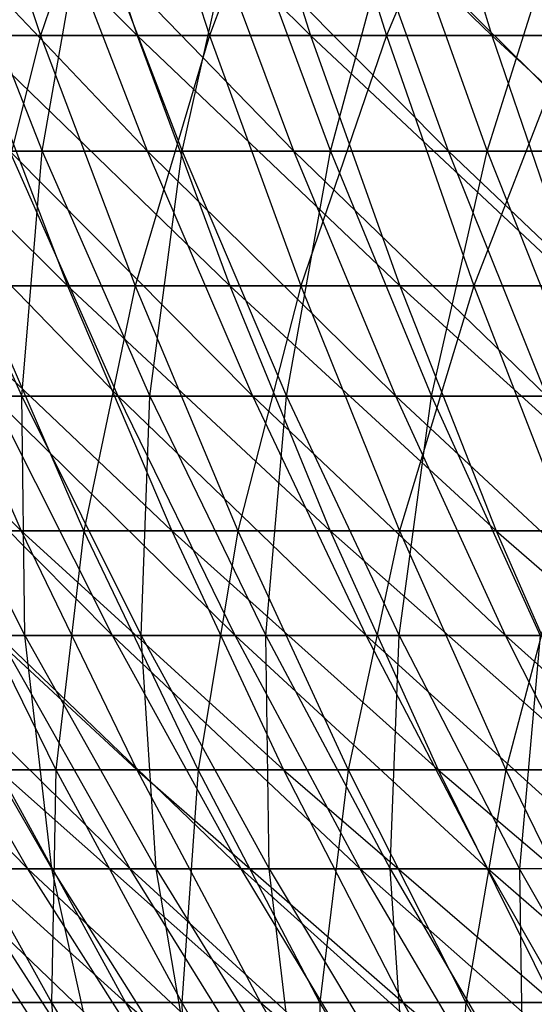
# Model space of a CAD drawing. Extents: x -125 to 125, y -143 to 0.
# Tile 27 of 256: x -41.55 to -36.92, y -117.13 to -108.28. Entities that reach past the tile are written whole.
import ezdxf

# ---------------------------------------------------------------- set-up
doc = ezdxf.new("R2010")
doc.units = 0
doc.header["$LTSCALE"] = 25.4
doc.layers.get('0').update_dxf_attribs({"linetype": 'CONTINUOUS'})

# ---------------------------------------------------------------- blocks, each defined once
blk = doc.blocks.new('NL2500027000_STL_3')
at = {"color": 0}
for p, q in [((-42.7709, -106.1221, 35.0756), (-40.492, -108.4183, 36.1667)), ((-42.7709, -106.1221, 35.0756), (-40.492, -108.4183, 36.1667)), ((-42.1382, -106.1221, -35.8333), (-41.3596, -108.4183, -35.1712)), ((-42.1382, -106.1221, -35.8333), (-41.3596, -108.4183, -35.1712)), ((-40.5901, -106.1221, -37.5778), (-41.3596, -108.4183, -35.1712)), ((-40.5901, -106.1221, -37.5778), (-41.3596, -108.4183, -35.1712)), ((-41.2542, -106.1221, 36.8475), (-38.9313, -108.4183, 37.8415)), ((-41.2542, -106.1221, 36.8475), (-38.9313, -108.4183, 37.8415)), ((-41.2542, -106.1221, 36.8475), (-40.492, -108.4183, 36.1667)), ((-41.2542, -106.1221, 36.8475), (-40.492, -108.4183, 36.1667)), ((-40.5901, -106.1221, -37.5778), (-39.8401, -108.4183, -36.8835)), ((-40.5901, -106.1221, -37.5778), (-39.8401, -108.4183, -36.8835)), ((-38.9699, -106.1221, -39.2556), (-39.8401, -108.4183, -36.8835)), ((-38.9699, -106.1221, -39.2556), (-39.8401, -108.4183, -36.8835)), ((-39.6642, -106.1221, 38.5539), (-37.3015, -108.4183, 39.4491)), ((-39.6642, -106.1221, 38.5539), (-37.3015, -108.4183, 39.4491)), ((-39.6642, -106.1221, 38.5539), (-38.9313, -108.4183, 37.8415)), ((-39.6642, -106.1221, 38.5539), (-38.9313, -108.4183, 37.8415)), ((-38.9699, -106.1221, -39.2556), (-38.2498, -108.4183, -38.5302)), ((-38.9699, -106.1221, -39.2556), (-38.2498, -108.4183, -38.5302)), ((-37.2803, -106.1221, -40.8635), (-38.2498, -108.4183, -38.5302)), ((-37.2803, -106.1221, -40.8635), (-38.2498, -108.4183, -38.5302)), ((-38.0036, -106.1221, 40.1917), (-37.3015, -108.4183, 39.4491)), ((-38.0036, -106.1221, 40.1917), (-37.3015, -108.4183, 39.4491)), ((-40.3971, -109.4583, 29.2947), (-42.5324, -107.2065, 28.0966)), ((-40.3971, -109.4583, 29.2947), (-42.5324, -107.2065, 28.0966)), ((-42.2343, -107.2065, -28.5427), (-41.3447, -109.4583, -27.9415)), ((-42.2343, -107.2065, -28.5427), (-41.3447, -109.4583, -27.9415)), ((-41.3447, -109.4583, -27.9415), (-40.9491, -107.2065, -30.3578)), ((-41.3447, -109.4583, -27.9415), (-40.9491, -107.2065, -30.3578)), ((-39.0808, -109.4583, 31.029), (-41.2663, -107.2065, 29.9251)), ((-39.0808, -109.4583, 31.029), (-41.2663, -107.2065, 29.9251)), ((-40.3971, -109.4583, 29.2947), (-41.2663, -107.2065, 29.9251)), ((-40.3971, -109.4583, 29.2947), (-41.2663, -107.2065, 29.9251)), ((-40.9491, -107.2065, -30.3578), (-40.0865, -109.4583, -29.7183)), ((-40.9491, -107.2065, -30.3578), (-40.0865, -109.4583, -29.7183)), ((-40.0865, -109.4583, -29.7183), (-39.5859, -107.2065, -32.1151)), ((-40.0865, -109.4583, -29.7183), (-39.5859, -107.2065, -32.1151)), ((-37.6902, -109.4583, 32.7041), (-39.9218, -107.2065, 31.6966)), ((-37.6902, -109.4583, 32.7041), (-39.9218, -107.2065, 31.6966)), ((-39.0808, -109.4583, 31.029), (-39.9218, -107.2065, 31.6966)), ((-39.0808, -109.4583, 31.029), (-39.9218, -107.2065, 31.6966)), ((-39.5859, -107.2065, -32.1151), (-38.7521, -109.4583, -31.4386)), ((-39.5859, -107.2065, -32.1151), (-38.7521, -109.4583, -31.4386)), ((-38.7521, -109.4583, -31.4386), (-38.1474, -107.2065, -33.8112)), ((-38.7521, -109.4583, -31.4386), (-38.1474, -107.2065, -33.8112)), ((-36.2278, -109.4583, 34.317), (-38.5012, -107.2065, 33.4078)), ((-36.2278, -109.4583, 34.317), (-38.5012, -107.2065, 33.4078)), ((-37.6902, -109.4583, 32.7041), (-38.5012, -107.2065, 33.4078)), ((-37.6902, -109.4583, 32.7041), (-38.5012, -107.2065, 33.4078)), ((-38.1474, -107.2065, -33.8112), (-37.3439, -109.4583, -33.099)), ((-38.1474, -107.2065, -33.8112), (-37.3439, -109.4583, -33.099)), ((-37.3439, -109.4583, -33.099), (-36.6363, -107.2065, -35.443)), ((-37.3439, -109.4583, -33.099), (-36.6363, -107.2065, -35.443)), ((-43.3947, -108.4183, 32.6272), (-41.1167, -110.6695, 33.719)), ((-43.3947, -108.4183, 32.6272), (-41.1167, -110.6695, 33.719)), ((-41.3596, -108.4183, -35.1712), (-42.8055, -108.4183, -33.3964)), ((-41.3596, -108.4183, -35.1712), (-42.8055, -108.4183, -33.3964)), ((-41.9807, -108.4183, 34.4275), (-40.492, -108.4183, 36.1667)), ((-41.9807, -108.4183, 34.4275), (-40.492, -108.4183, 36.1667)), ((-41.9807, -108.4183, 34.4275), (-39.6587, -110.6695, 35.4224)), ((-41.9807, -108.4183, 34.4275), (-39.6587, -110.6695, 35.4224)), ((-41.9807, -108.4183, 34.4275), (-41.1167, -110.6695, 33.719)), ((-41.9807, -108.4183, 34.4275), (-41.1167, -110.6695, 33.719)), ((-41.3596, -108.4183, -35.1712), (-41.9246, -110.6695, -32.7091)), ((-41.3596, -108.4183, -35.1712), (-41.9246, -110.6695, -32.7091)), ((-41.3596, -108.4183, -35.1712), (-40.5084, -110.6695, -34.4474)), ((-39.8401, -108.4183, -36.8835), (-41.3596, -108.4183, -35.1712)), ((-39.8401, -108.4183, -36.8835), (-41.3596, -108.4183, -35.1712)), ((-41.3596, -108.4183, -35.1712), (-40.5084, -110.6695, -34.4474)), ((-39.8401, -108.4183, -36.8835), (-40.5084, -110.6695, -34.4474)), ((-39.8401, -108.4183, -36.8835), (-40.5084, -110.6695, -34.4474)), ((-40.492, -108.4183, 36.1667), (-38.9313, -108.4183, 37.8415)), ((-40.492, -108.4183, 36.1667), (-38.9313, -108.4183, 37.8415)), ((-40.492, -108.4183, 36.1667), (-38.1302, -110.6695, 37.0628)), ((-40.492, -108.4183, 36.1667), (-38.1302, -110.6695, 37.0628)), ((-40.492, -108.4183, 36.1667), (-39.6587, -110.6695, 35.4224)), ((-40.492, -108.4183, 36.1667), (-39.6587, -110.6695, 35.4224)), ((-39.8401, -108.4183, -36.8835), (-39.0202, -110.6695, -36.1245)), ((-38.2498, -108.4183, -38.5302), (-39.8401, -108.4183, -36.8835)), ((-38.2498, -108.4183, -38.5302), (-39.8401, -108.4183, -36.8835)), ((-39.8401, -108.4183, -36.8835), (-39.0202, -110.6695, -36.1245)), ((-38.2498, -108.4183, -38.5302), (-39.0202, -110.6695, -36.1245)), ((-38.2498, -108.4183, -38.5302), (-39.0202, -110.6695, -36.1245)), ((-38.9313, -108.4183, 37.8415), (-37.3015, -108.4183, 39.4491)), ((-38.9313, -108.4183, 37.8415), (-37.3015, -108.4183, 39.4491)), ((-38.9313, -108.4183, 37.8415), (-36.5338, -110.6695, 38.6373)), ((-38.9313, -108.4183, 37.8415), (-36.5338, -110.6695, 38.6373)), ((-38.9313, -108.4183, 37.8415), (-38.1302, -110.6695, 37.0628)), ((-38.9313, -108.4183, 37.8415), (-38.1302, -110.6695, 37.0628)), ((-38.2498, -108.4183, -38.5302), (-37.4627, -110.6695, -37.7373)), ((-36.5915, -108.4183, -40.1085), (-38.2498, -108.4183, -38.5302)), ((-36.5915, -108.4183, -40.1085), (-38.2498, -108.4183, -38.5302)), ((-38.2498, -108.4183, -38.5302), (-37.4627, -110.6695, -37.7373)), ((-36.5915, -108.4183, -40.1085), (-37.4627, -110.6695, -37.7373)), ((-36.5915, -108.4183, -40.1085), (-37.4627, -110.6695, -37.7373)), ((-37.3015, -108.4183, 39.4491), (-35.6053, -108.4183, 40.9865)), ((-37.3015, -108.4183, 39.4491), (-35.6053, -108.4183, 40.9865)), ((-37.3015, -108.4183, 39.4491), (-34.8725, -110.6695, 40.143)), ((-37.3015, -108.4183, 39.4491), (-34.8725, -110.6695, 40.143)), ((-37.3015, -108.4183, 39.4491), (-36.5338, -110.6695, 38.6373)), ((-37.3015, -108.4183, 39.4491), (-36.5338, -110.6695, 38.6373)), ((-40.662, -111.6626, 26.861), (-42.7966, -109.4583, 25.6624)), ((-40.662, -111.6626, 26.861), (-42.7966, -109.4583, 25.6624)), ((-42.5241, -109.4583, -26.1115), (-41.3447, -109.4583, -27.9415)), ((-42.5241, -109.4583, -26.1115), (-41.3447, -109.4583, -27.9415)), ((-42.5241, -109.4583, -26.1115), (-41.5288, -111.6626, -25.5003)), ((-42.5241, -109.4583, -26.1115), (-41.5288, -111.6626, -25.5003)), ((-40.3971, -109.4583, 29.2947), (-41.6365, -109.4583, 27.5048)), ((-40.3971, -109.4583, 29.2947), (-41.6365, -109.4583, 27.5048)), ((-39.4516, -111.6626, 28.6091), (-41.6365, -109.4583, 27.5048)), ((-39.4516, -111.6626, 28.6091), (-41.6365, -109.4583, 27.5048)), ((-40.662, -111.6626, 26.861), (-41.6365, -109.4583, 27.5048)), ((-40.662, -111.6626, 26.861), (-41.6365, -109.4583, 27.5048)), ((-41.5288, -111.6626, -25.5003), (-41.3447, -109.4583, -27.9415)), ((-41.5288, -111.6626, -25.5003), (-41.3447, -109.4583, -27.9415)), ((-41.3447, -109.4583, -27.9415), (-40.0865, -109.4583, -29.7183)), ((-41.3447, -109.4583, -27.9415), (-40.0865, -109.4583, -29.7183)), ((-41.3447, -109.4583, -27.9415), (-40.377, -111.6626, -27.2875)), ((-41.3447, -109.4583, -27.9415), (-40.377, -111.6626, -27.2875)), ((-39.0808, -109.4583, 31.029), (-40.3971, -109.4583, 29.2947)), ((-39.0808, -109.4583, 31.029), (-40.3971, -109.4583, 29.2947)), ((-38.1661, -111.6626, 30.3027), (-40.3971, -109.4583, 29.2947)), ((-38.1661, -111.6626, 30.3027), (-40.3971, -109.4583, 29.2947)), ((-39.4516, -111.6626, 28.6091), (-40.3971, -109.4583, 29.2947)), ((-39.4516, -111.6626, 28.6091), (-40.3971, -109.4583, 29.2947)), ((-40.377, -111.6626, -27.2875), (-40.0865, -109.4583, -29.7183)), ((-40.377, -111.6626, -27.2875), (-40.0865, -109.4583, -29.7183)), ((-40.0865, -109.4583, -29.7183), (-38.7521, -109.4583, -31.4386)), ((-40.0865, -109.4583, -29.7183), (-38.7521, -109.4583, -31.4386)), ((-40.0865, -109.4583, -29.7183), (-39.1483, -111.6626, -29.0227)), ((-40.0865, -109.4583, -29.7183), (-39.1483, -111.6626, -29.0227)), ((-39.1483, -111.6626, -29.0227), (-38.7521, -109.4583, -31.4386)), ((-39.1483, -111.6626, -29.0227), (-38.7521, -109.4583, -31.4386)), ((-37.6902, -109.4583, 32.7041), (-39.0808, -109.4583, 31.029)), ((-37.6902, -109.4583, 32.7041), (-39.0808, -109.4583, 31.029)), ((-36.808, -111.6626, 31.9386), (-39.0808, -109.4583, 31.029)), ((-36.808, -111.6626, 31.9386), (-39.0808, -109.4583, 31.029)), ((-38.1661, -111.6626, 30.3027), (-39.0808, -109.4583, 31.029)), ((-38.1661, -111.6626, 30.3027), (-39.0808, -109.4583, 31.029)), ((-38.7521, -109.4583, -31.4386), (-37.3439, -109.4583, -33.099)), ((-38.7521, -109.4583, -31.4386), (-37.3439, -109.4583, -33.099)), ((-38.7521, -109.4583, -31.4386), (-37.8451, -111.6626, -30.7027)), ((-38.7521, -109.4583, -31.4386), (-37.8451, -111.6626, -30.7027)), ((-37.8451, -111.6626, -30.7027), (-37.3439, -109.4583, -33.099)), ((-37.8451, -111.6626, -30.7027), (-37.3439, -109.4583, -33.099)), ((-36.2278, -109.4583, 34.317), (-37.6902, -109.4583, 32.7041)), ((-36.2278, -109.4583, 34.317), (-37.6902, -109.4583, 32.7041)), ((-35.3798, -111.6626, 33.5138), (-37.6902, -109.4583, 32.7041)), ((-35.3798, -111.6626, 33.5138), (-37.6902, -109.4583, 32.7041)), ((-36.808, -111.6626, 31.9386), (-37.6902, -109.4583, 32.7041)), ((-36.808, -111.6626, 31.9386), (-37.6902, -109.4583, 32.7041)), ((-37.3439, -109.4583, -33.099), (-35.8646, -109.4583, -34.6964)), ((-37.3439, -109.4583, -33.099), (-35.8646, -109.4583, -34.6964)), ((-37.3439, -109.4583, -33.099), (-36.4698, -111.6626, -32.3243)), ((-37.3439, -109.4583, -33.099), (-36.4698, -111.6626, -32.3243)), ((-43.811, -110.6695, 30.1356), (-41.534, -112.8721, 31.2282)), ((-43.811, -110.6695, 30.1356), (-41.534, -112.8721, 31.2282)), ((-42.5017, -110.6695, 31.9557), (-41.1167, -110.6695, 33.719)), ((-42.5017, -110.6695, 31.9557), (-41.1167, -110.6695, 33.719)), ((-42.5017, -110.6695, 31.9557), (-40.1807, -112.8721, 32.9514)), ((-42.5017, -110.6695, 31.9557), (-40.1807, -112.8721, 32.9514)), ((-42.5017, -110.6695, 31.9557), (-41.534, -112.8721, 31.2282)), ((-42.5017, -110.6695, 31.9557), (-41.534, -112.8721, 31.2282)), ((-40.5084, -110.6695, -34.4474), (-41.9246, -110.6695, -32.7091)), ((-40.5084, -110.6695, -34.4474), (-41.9246, -110.6695, -32.7091)), ((-40.9701, -112.8721, -31.9644), (-41.9246, -110.6695, -32.7091)), ((-40.9701, -112.8721, -31.9644), (-41.9246, -110.6695, -32.7091)), ((-41.1167, -110.6695, 33.719), (-39.6587, -110.6695, 35.4224)), ((-41.1167, -110.6695, 33.719), (-39.6587, -110.6695, 35.4224)), ((-41.1167, -110.6695, 33.719), (-38.7558, -112.8721, 34.6159)), ((-41.1167, -110.6695, 33.719), (-38.7558, -112.8721, 34.6159)), ((-41.1167, -110.6695, 33.719), (-40.1807, -112.8721, 32.9514)), ((-41.1167, -110.6695, 33.719), (-40.1807, -112.8721, 32.9514)), ((-40.5084, -110.6695, -34.4474), (-40.9701, -112.8721, -31.9644)), ((-40.5084, -110.6695, -34.4474), (-40.9701, -112.8721, -31.9644)), ((-40.5084, -110.6695, -34.4474), (-39.5862, -112.8721, -33.6632)), ((-39.0202, -110.6695, -36.1245), (-40.5084, -110.6695, -34.4474)), ((-39.0202, -110.6695, -36.1245), (-40.5084, -110.6695, -34.4474)), ((-40.5084, -110.6695, -34.4474), (-39.5862, -112.8721, -33.6632)), ((-39.6587, -110.6695, 35.4224), (-38.1302, -110.6695, 37.0628)), ((-39.6587, -110.6695, 35.4224), (-38.1302, -110.6695, 37.0628)), ((-39.6587, -110.6695, 35.4224), (-37.2621, -112.8721, 36.219)), ((-39.6587, -110.6695, 35.4224), (-37.2621, -112.8721, 36.219)), ((-39.6587, -110.6695, 35.4224), (-38.7558, -112.8721, 34.6159)), ((-39.6587, -110.6695, 35.4224), (-38.7558, -112.8721, 34.6159)), ((-39.0202, -110.6695, -36.1245), (-39.5862, -112.8721, -33.6632)), ((-39.0202, -110.6695, -36.1245), (-39.5862, -112.8721, -33.6632)), ((-39.0202, -110.6695, -36.1245), (-38.1319, -112.8721, -35.3021)), ((-37.4627, -110.6695, -37.7373), (-39.0202, -110.6695, -36.1245)), ((-37.4627, -110.6695, -37.7373), (-39.0202, -110.6695, -36.1245)), ((-39.0202, -110.6695, -36.1245), (-38.1319, -112.8721, -35.3021)), ((-37.4627, -110.6695, -37.7373), (-38.1319, -112.8721, -35.3021)), ((-37.4627, -110.6695, -37.7373), (-38.1319, -112.8721, -35.3021)), ((-38.1302, -110.6695, 37.0628), (-36.5338, -110.6695, 38.6373)), ((-38.1302, -110.6695, 37.0628), (-36.5338, -110.6695, 38.6373)), ((-38.1302, -110.6695, 37.0628), (-35.7021, -112.8721, 37.7576)), ((-38.1302, -110.6695, 37.0628), (-35.7021, -112.8721, 37.7576)), ((-38.1302, -110.6695, 37.0628), (-37.2621, -112.8721, 36.219)), ((-38.1302, -110.6695, 37.0628), (-37.2621, -112.8721, 36.219)), ((-37.4627, -110.6695, -37.7373), (-36.6098, -112.8721, -36.8782)), ((-35.8385, -110.6695, -39.2831), (-37.4627, -110.6695, -37.7373)), ((-35.8385, -110.6695, -39.2831), (-37.4627, -110.6695, -37.7373)), ((-37.4627, -110.6695, -37.7373), (-36.6098, -112.8721, -36.8782)), ((-40.7142, -113.8156, 24.4137), (-42.8483, -111.6626, 23.2149)), ((-40.7142, -113.8156, 24.4137), (-42.8483, -111.6626, 23.2149)), ((-42.6016, -111.6626, -23.6646), (-41.5288, -111.6626, -25.5003)), ((-42.6016, -111.6626, -23.6646), (-41.5288, -111.6626, -25.5003)), ((-42.6016, -111.6626, -23.6646), (-41.5, -113.8156, -23.0527)), ((-42.6016, -111.6626, -23.6646), (-41.5, -113.8156, -23.0527)), ((-40.662, -111.6626, 26.861), (-41.7949, -111.6626, 25.0618)), ((-40.662, -111.6626, 26.861), (-41.7949, -111.6626, 25.0618)), ((-39.6105, -113.8156, 26.1664), (-41.7949, -111.6626, 25.0618)), ((-39.6105, -113.8156, 26.1664), (-41.7949, -111.6626, 25.0618)), ((-40.7142, -113.8156, 24.4137), (-41.7949, -111.6626, 25.0618)), ((-40.7142, -113.8156, 24.4137), (-41.7949, -111.6626, 25.0618)), ((-41.5, -113.8156, -23.0527), (-41.5288, -111.6626, -25.5003)), ((-41.5288, -111.6626, -25.5003), (-40.377, -111.6626, -27.2875)), ((-41.5288, -111.6626, -25.5003), (-40.377, -111.6626, -27.2875)), ((-41.5288, -111.6626, -25.5003), (-40.455, -113.8156, -24.8409)), ((-41.5288, -111.6626, -25.5003), (-40.455, -113.8156, -24.8409)), ((-41.5, -113.8156, -23.0527), (-41.5288, -111.6626, -25.5003)), ((-39.4516, -111.6626, 28.6091), (-40.662, -111.6626, 26.861)), ((-39.4516, -111.6626, 28.6091), (-40.662, -111.6626, 26.861)), ((-38.4315, -113.8156, 27.8693), (-40.662, -111.6626, 26.861)), ((-38.4315, -113.8156, 27.8693), (-40.662, -111.6626, 26.861)), ((-39.6105, -113.8156, 26.1664), (-40.662, -111.6626, 26.861)), ((-39.6105, -113.8156, 26.1664), (-40.662, -111.6626, 26.861)), ((-40.455, -113.8156, -24.8409), (-40.377, -111.6626, -27.2875)), ((-40.455, -113.8156, -24.8409), (-40.377, -111.6626, -27.2875)), ((-40.377, -111.6626, -27.2875), (-39.1483, -111.6626, -29.0227)), ((-40.377, -111.6626, -27.2875), (-39.1483, -111.6626, -29.0227)), ((-40.377, -111.6626, -27.2875), (-39.3329, -113.8156, -26.5819)), ((-40.377, -111.6626, -27.2875), (-39.3329, -113.8156, -26.5819)), ((-38.1661, -111.6626, 30.3027), (-39.4516, -111.6626, 28.6091)), ((-38.1661, -111.6626, 30.3027), (-39.4516, -111.6626, 28.6091)), ((-37.1793, -113.8156, 29.5192), (-39.4516, -111.6626, 28.6091)), ((-37.1793, -113.8156, 29.5192), (-39.4516, -111.6626, 28.6091)), ((-38.4315, -113.8156, 27.8693), (-39.4516, -111.6626, 28.6091)), ((-38.4315, -113.8156, 27.8693), (-39.4516, -111.6626, 28.6091)), ((-39.3329, -113.8156, -26.5819), (-39.1483, -111.6626, -29.0227)), ((-39.3329, -113.8156, -26.5819), (-39.1483, -111.6626, -29.0227)), ((-39.1483, -111.6626, -29.0227), (-37.8451, -111.6626, -30.7027)), ((-39.1483, -111.6626, -29.0227), (-37.8451, -111.6626, -30.7027)), ((-39.1483, -111.6626, -29.0227), (-38.136, -113.8156, -28.2723)), ((-39.1483, -111.6626, -29.0227), (-38.136, -113.8156, -28.2723)), ((-36.808, -111.6626, 31.9386), (-38.1661, -111.6626, 30.3027)), ((-36.808, -111.6626, 31.9386), (-38.1661, -111.6626, 30.3027)), ((-35.8563, -113.8156, 31.1128), (-38.1661, -111.6626, 30.3027)), ((-35.8563, -113.8156, 31.1128), (-38.1661, -111.6626, 30.3027)), ((-37.1793, -113.8156, 29.5192), (-38.1661, -111.6626, 30.3027)), ((-37.1793, -113.8156, 29.5192), (-38.1661, -111.6626, 30.3027)), ((-38.136, -113.8156, -28.2723), (-37.8451, -111.6626, -30.7027)), ((-38.136, -113.8156, -28.2723), (-37.8451, -111.6626, -30.7027)), ((-37.8451, -111.6626, -30.7027), (-36.4698, -111.6626, -32.3243)), ((-37.8451, -111.6626, -30.7027), (-36.4698, -111.6626, -32.3243)), ((-37.8451, -111.6626, -30.7027), (-36.8665, -113.8156, -29.9088)), ((-37.8451, -111.6626, -30.7027), (-36.8665, -113.8156, -29.9088)), ((-42.8136, -112.8721, 29.4495), (-41.534, -112.8721, 31.2282)), ((-42.8136, -112.8721, 29.4495), (-41.534, -112.8721, 31.2282)), ((-42.8136, -112.8721, 29.4495), (-40.4936, -115.022, 30.4459)), ((-42.8136, -112.8721, 29.4495), (-40.4936, -115.022, 30.4459)), ((-42.2812, -112.8721, -30.2088), (-41.222, -115.022, -29.4521)), ((-40.9701, -112.8721, -31.9644), (-42.2812, -112.8721, -30.2088)), ((-40.9701, -112.8721, -31.9644), (-42.2812, -112.8721, -30.2088)), ((-42.2812, -112.8721, -30.2088), (-41.222, -115.022, -29.4521)), ((-41.534, -112.8721, 31.2282), (-40.1807, -112.8721, 32.9514)), ((-41.534, -112.8721, 31.2282), (-40.1807, -112.8721, 32.9514)), ((-41.534, -112.8721, 31.2282), (-39.1741, -115.022, 32.1259)), ((-41.534, -112.8721, 31.2282), (-39.1741, -115.022, 32.1259)), ((-41.534, -112.8721, 31.2282), (-40.4936, -115.022, 30.4459)), ((-41.534, -112.8721, 31.2282), (-40.4936, -115.022, 30.4459)), ((-40.9701, -112.8721, -31.9644), (-41.222, -115.022, -29.4521)), ((-40.9701, -112.8721, -31.9644), (-41.222, -115.022, -29.4521)), ((-39.5862, -112.8721, -33.6632), (-40.9701, -112.8721, -31.9644)), ((-39.5862, -112.8721, -33.6632), (-40.9701, -112.8721, -31.9644)), ((-39.9438, -115.022, -31.1637), (-40.9701, -112.8721, -31.9644)), ((-39.9438, -115.022, -31.1637), (-40.9701, -112.8721, -31.9644)), ((-40.1807, -112.8721, 32.9514), (-38.7558, -112.8721, 34.6159)), ((-40.1807, -112.8721, 32.9514), (-38.7558, -112.8721, 34.6159)), ((-40.1807, -112.8721, 32.9514), (-37.7849, -115.022, 33.7488)), ((-40.1807, -112.8721, 32.9514), (-37.7849, -115.022, 33.7488)), ((-40.1807, -112.8721, 32.9514), (-39.1741, -115.022, 32.1259)), ((-40.1807, -112.8721, 32.9514), (-39.1741, -115.022, 32.1259)), ((-39.5862, -112.8721, -33.6632), (-39.9438, -115.022, -31.1637)), ((-39.5862, -112.8721, -33.6632), (-39.9438, -115.022, -31.1637)), ((-39.5862, -112.8721, -33.6632), (-38.5945, -115.022, -32.8199)), ((-38.1319, -112.8721, -35.3021), (-39.5862, -112.8721, -33.6632)), ((-38.1319, -112.8721, -35.3021), (-39.5862, -112.8721, -33.6632)), ((-39.5862, -112.8721, -33.6632), (-38.5945, -115.022, -32.8199)), ((-38.7558, -112.8721, 34.6159), (-37.2621, -112.8721, 36.219)), ((-38.7558, -112.8721, 34.6159), (-37.2621, -112.8721, 36.219)), ((-38.7558, -112.8721, 34.6159), (-36.3286, -115.022, 35.3117)), ((-38.7558, -112.8721, 34.6159), (-36.3286, -115.022, 35.3117)), ((-38.7558, -112.8721, 34.6159), (-37.7849, -115.022, 33.7488)), ((-38.7558, -112.8721, 34.6159), (-37.7849, -115.022, 33.7488)), ((-38.1319, -112.8721, -35.3021), (-38.5945, -115.022, -32.8199)), ((-38.1319, -112.8721, -35.3021), (-38.5945, -115.022, -32.8199)), ((-38.1319, -112.8721, -35.3021), (-37.1766, -115.022, -34.4177)), ((-36.6098, -112.8721, -36.8782), (-38.1319, -112.8721, -35.3021)), ((-36.6098, -112.8721, -36.8782), (-38.1319, -112.8721, -35.3021)), ((-38.1319, -112.8721, -35.3021), (-37.1766, -115.022, -34.4177)), ((-37.2621, -112.8721, 36.219), (-35.7021, -112.8721, 37.7576)), ((-37.2621, -112.8721, 36.219), (-35.7021, -112.8721, 37.7576)), ((-37.2621, -112.8721, 36.219), (-34.8077, -115.022, 36.8117)), ((-37.2621, -112.8721, 36.219), (-34.8077, -115.022, 36.8117)), ((-37.2621, -112.8721, 36.219), (-36.3286, -115.022, 35.3117)), ((-37.2621, -112.8721, 36.219), (-36.3286, -115.022, 35.3117)), ((-36.6098, -112.8721, -36.8782), (-37.1766, -115.022, -34.4177)), ((-36.6098, -112.8721, -36.8782), (-37.1766, -115.022, -34.4177)), ((-41.4732, -115.9134, 20.1817), (-43.5525, -113.8156, 18.8906)), ((-41.4732, -115.9134, 20.1817), (-43.5525, -113.8156, 18.8906)), ((-40.5534, -115.9134, 21.9715), (-42.6871, -113.8156, 20.7724)), ((-40.5534, -115.9134, 21.9715), (-42.6871, -113.8156, 20.7724)), ((-41.4732, -115.9134, 20.1817), (-42.6871, -113.8156, 20.7724)), ((-41.4732, -115.9134, 20.1817), (-42.6871, -113.8156, 20.7724)), ((-42.4661, -113.8156, -21.2205), (-41.5, -113.8156, -23.0527)), ((-42.4661, -113.8156, -21.2205), (-41.5, -113.8156, -23.0527)), ((-42.4661, -113.8156, -21.2205), (-41.2585, -115.9134, -20.6171)), ((-42.4661, -113.8156, -21.2205), (-41.2585, -115.9134, -20.6171)), ((-40.7142, -113.8156, 24.4137), (-41.7404, -113.8156, 22.6146)), ((-40.7142, -113.8156, 24.4137), (-41.7404, -113.8156, 22.6146)), ((-39.5564, -115.9134, 23.7195), (-41.7404, -113.8156, 22.6146)), ((-39.5564, -115.9134, 23.7195), (-41.7404, -113.8156, 22.6146)), ((-40.5534, -115.9134, 21.9715), (-41.7404, -113.8156, 22.6146)), ((-40.5534, -115.9134, 21.9715), (-41.7404, -113.8156, 22.6146)), ((-41.2585, -115.9134, -20.6171), (-41.5, -113.8156, -23.0527)), ((-41.5, -113.8156, -23.0527), (-40.455, -113.8156, -24.8409)), ((-41.5, -113.8156, -23.0527), (-40.455, -113.8156, -24.8409)), ((-41.5, -113.8156, -23.0527), (-40.3199, -115.9134, -22.3971)), ((-41.5, -113.8156, -23.0527), (-40.3199, -115.9134, -22.3971)), ((-41.2585, -115.9134, -20.6171), (-41.5, -113.8156, -23.0527)), ((-39.6105, -113.8156, 26.1664), (-40.7142, -113.8156, 24.4137)), ((-39.6105, -113.8156, 26.1664), (-40.7142, -113.8156, 24.4137)), ((-38.4841, -115.9134, 25.4223), (-40.7142, -113.8156, 24.4137)), ((-38.4841, -115.9134, 25.4223), (-40.7142, -113.8156, 24.4137)), ((-39.5564, -115.9134, 23.7195), (-40.7142, -113.8156, 24.4137)), ((-39.5564, -115.9134, 23.7195), (-40.7142, -113.8156, 24.4137)), ((-40.3199, -115.9134, -22.3971), (-40.455, -113.8156, -24.8409)), ((-40.455, -113.8156, -24.8409), (-39.3329, -113.8156, -26.5819)), ((-40.455, -113.8156, -24.8409), (-39.3329, -113.8156, -26.5819)), ((-40.455, -113.8156, -24.8409), (-39.3046, -115.9134, -24.1345)), ((-40.455, -113.8156, -24.8409), (-39.3046, -115.9134, -24.1345)), ((-40.3199, -115.9134, -22.3971), (-40.455, -113.8156, -24.8409)), ((-38.4315, -113.8156, 27.8693), (-39.6105, -113.8156, 26.1664)), ((-38.4315, -113.8156, 27.8693), (-39.6105, -113.8156, 26.1664)), ((-37.3386, -115.9134, 27.0768), (-39.6105, -113.8156, 26.1664)), ((-37.3386, -115.9134, 27.0768), (-39.6105, -113.8156, 26.1664)), ((-38.4841, -115.9134, 25.4223), (-39.6105, -113.8156, 26.1664)), ((-38.4841, -115.9134, 25.4223), (-39.6105, -113.8156, 26.1664)), ((-39.3046, -115.9134, -24.1345), (-39.3329, -113.8156, -26.5819)), ((-39.3329, -113.8156, -26.5819), (-38.136, -113.8156, -28.2723)), ((-39.3329, -113.8156, -26.5819), (-38.136, -113.8156, -28.2723)), ((-39.3329, -113.8156, -26.5819), (-38.2144, -115.9134, -25.826)), ((-39.3329, -113.8156, -26.5819), (-38.2144, -115.9134, -25.826)), ((-39.3046, -115.9134, -24.1345), (-39.3329, -113.8156, -26.5819)), ((-37.1793, -113.8156, 29.5192), (-38.4315, -113.8156, 27.8693)), ((-37.1793, -113.8156, 29.5192), (-38.4315, -113.8156, 27.8693)), ((-36.122, -115.9134, 28.6797), (-38.4315, -113.8156, 27.8693)), ((-36.122, -115.9134, 28.6797), (-38.4315, -113.8156, 27.8693)), ((-37.3386, -115.9134, 27.0768), (-38.4315, -113.8156, 27.8693)), ((-37.3386, -115.9134, 27.0768), (-38.4315, -113.8156, 27.8693)), ((-38.2144, -115.9134, -25.826), (-38.136, -113.8156, -28.2723)), ((-38.2144, -115.9134, -25.826), (-38.136, -113.8156, -28.2723)), ((-38.136, -113.8156, -28.2723), (-36.8665, -113.8156, -29.9088)), ((-38.136, -113.8156, -28.2723), (-36.8665, -113.8156, -29.9088)), ((-38.136, -113.8156, -28.2723), (-37.0515, -115.9134, -27.4683)), ((-38.136, -113.8156, -28.2723), (-37.0515, -115.9134, -27.4683)), ((-35.8563, -113.8156, 31.1128), (-37.1793, -113.8156, 29.5192)), ((-35.8563, -113.8156, 31.1128), (-37.1793, -113.8156, 29.5192)), ((-34.8366, -115.9134, 30.228), (-37.1793, -113.8156, 29.5192)), ((-34.8366, -115.9134, 30.228), (-37.1793, -113.8156, 29.5192)), ((-36.122, -115.9134, 28.6797), (-37.1793, -113.8156, 29.5192)), ((-36.122, -115.9134, 28.6797), (-37.1793, -113.8156, 29.5192)), ((-36.8665, -113.8156, -29.9088), (-37.0515, -115.9134, -27.4683)), ((-36.8665, -113.8156, -29.9088), (-37.0515, -115.9134, -27.4683)), ((-42.9143, -115.022, 26.9266), (-40.5953, -117.1155, 27.9236)), ((-42.9143, -115.022, 26.9266), (-40.5953, -117.1155, 27.9236)), ((-42.427, -115.022, -27.6881), (-41.2624, -117.1155, -26.9281)), ((-41.222, -115.022, -29.4521), (-42.427, -115.022, -27.6881)), ((-41.222, -115.022, -29.4521), (-42.427, -115.022, -27.6881)), ((-42.427, -115.022, -27.6881), (-41.2624, -117.1155, -26.9281)), ((-41.7411, -115.022, 28.7118), (-40.4936, -115.022, 30.4459)), ((-41.7411, -115.022, 28.7118), (-40.4936, -115.022, 30.4459)), ((-41.7411, -115.022, 28.7118), (-39.382, -117.1155, 29.6102)), ((-41.7411, -115.022, 28.7118), (-39.382, -117.1155, 29.6102)), ((-41.7411, -115.022, 28.7118), (-40.5953, -117.1155, 27.9236)), ((-41.7411, -115.022, 28.7118), (-40.5953, -117.1155, 27.9236)), ((-41.222, -115.022, -29.4521), (-41.2624, -117.1155, -26.9281)), ((-41.222, -115.022, -29.4521), (-41.2624, -117.1155, -26.9281)), ((-41.222, -115.022, -29.4521), (-40.0905, -117.1155, -28.6436)), ((-39.9438, -115.022, -31.1637), (-41.222, -115.022, -29.4521)), ((-39.9438, -115.022, -31.1637), (-41.222, -115.022, -29.4521)), ((-41.222, -115.022, -29.4521), (-40.0905, -117.1155, -28.6436)), ((-40.4936, -115.022, 30.4459), (-39.1741, -115.022, 32.1259)), ((-40.4936, -115.022, 30.4459), (-39.1741, -115.022, 32.1259)), ((-40.4936, -115.022, 30.4459), (-38.0988, -117.1155, 31.244)), ((-40.4936, -115.022, 30.4459), (-38.0988, -117.1155, 31.244)), ((-40.4936, -115.022, 30.4459), (-39.382, -117.1155, 29.6102)), ((-40.4936, -115.022, 30.4459), (-39.382, -117.1155, 29.6102)), ((-39.9438, -115.022, -31.1637), (-40.0905, -117.1155, -28.6436)), ((-39.9438, -115.022, -31.1637), (-40.0905, -117.1155, -28.6436)), ((-38.5945, -115.022, -32.8199), (-39.9438, -115.022, -31.1637)), ((-38.5945, -115.022, -32.8199), (-39.9438, -115.022, -31.1637)), ((-38.8473, -117.1155, -30.3082), (-39.9438, -115.022, -31.1637)), ((-38.8473, -117.1155, -30.3082), (-39.9438, -115.022, -31.1637)), ((-39.1741, -115.022, 32.1259), (-37.7849, -115.022, 33.7488)), ((-39.1741, -115.022, 32.1259), (-37.7849, -115.022, 33.7488)), ((-39.1741, -115.022, 32.1259), (-36.7477, -117.1155, 32.8224)), ((-39.1741, -115.022, 32.1259), (-36.7477, -117.1155, 32.8224)), ((-39.1741, -115.022, 32.1259), (-38.0988, -117.1155, 31.244)), ((-39.1741, -115.022, 32.1259), (-38.0988, -117.1155, 31.244)), ((-38.5945, -115.022, -32.8199), (-38.8473, -117.1155, -30.3082)), ((-38.5945, -115.022, -32.8199), (-38.8473, -117.1155, -30.3082)), ((-38.5945, -115.022, -32.8199), (-37.5351, -117.1155, -31.919)), ((-37.1766, -115.022, -34.4177), (-38.5945, -115.022, -32.8199)), ((-37.1766, -115.022, -34.4177), (-38.5945, -115.022, -32.8199)), ((-38.5945, -115.022, -32.8199), (-37.5351, -117.1155, -31.919)), ((-37.7849, -115.022, 33.7488), (-36.3286, -115.022, 35.3117)), ((-37.7849, -115.022, 33.7488), (-36.3286, -115.022, 35.3117)), ((-37.7849, -115.022, 33.7488), (-35.3314, -117.1155, 34.3424)), ((-37.7849, -115.022, 33.7488), (-35.3314, -117.1155, 34.3424)), ((-37.7849, -115.022, 33.7488), (-36.7477, -117.1155, 32.8224)), ((-37.7849, -115.022, 33.7488), (-36.7477, -117.1155, 32.8224)), ((-37.1766, -115.022, -34.4177), (-37.5351, -117.1155, -31.919)), ((-37.1766, -115.022, -34.4177), (-37.5351, -117.1155, -31.919)), ((-37.1766, -115.022, -34.4177), (-36.1562, -117.1155, -33.4729)), ((-35.6927, -115.022, -35.9543), (-37.1766, -115.022, -34.4177)), ((-35.6927, -115.022, -35.9543), (-37.1766, -115.022, -34.4177)), ((-37.1766, -115.022, -34.4177), (-36.1562, -117.1155, -33.4729)), ((-41.4732, -115.9134, 20.1817), (-42.314, -115.9134, 18.3534)), ((-41.4732, -115.9134, 20.1817), (-42.314, -115.9134, 18.3534)), ((-40.1806, -117.9523, 19.5527), (-42.314, -115.9134, 18.3534)), ((-40.1806, -117.9523, 19.5527), (-42.314, -115.9134, 18.3534)), ((-40.9953, -117.9523, 17.7814), (-42.314, -115.9134, 18.3534)), ((-40.9953, -117.9523, 17.7814), (-42.314, -115.9134, 18.3534)), ((-42.1185, -115.9134, -18.7978), (-41.2585, -115.9134, -20.6171)), ((-42.1185, -115.9134, -18.7978), (-41.2585, -115.9134, -20.6171)), ((-42.1185, -115.9134, -18.7978), (-40.8058, -117.9523, -18.2119)), ((-42.1185, -115.9134, -18.7978), (-40.8058, -117.9523, -18.2119)), ((-40.5534, -115.9134, 21.9715), (-41.4732, -115.9134, 20.1817)), ((-40.5534, -115.9134, 21.9715), (-41.4732, -115.9134, 20.1817)), ((-39.2895, -117.9523, 21.2867), (-41.4732, -115.9134, 20.1817)), ((-39.2895, -117.9523, 21.2867), (-41.4732, -115.9134, 20.1817)), ((-40.1806, -117.9523, 19.5527), (-41.4732, -115.9134, 20.1817)), ((-40.1806, -117.9523, 19.5527), (-41.4732, -115.9134, 20.1817)), ((-40.8058, -117.9523, -18.2119), (-41.2585, -115.9134, -20.6171)), ((-41.2585, -115.9134, -20.6171), (-40.3199, -115.9134, -22.3971)), ((-41.2585, -115.9134, -20.6171), (-40.3199, -115.9134, -22.3971)), ((-41.2585, -115.9134, -20.6171), (-39.9726, -117.9523, -19.9745)), ((-41.2585, -115.9134, -20.6171), (-39.9726, -117.9523, -19.9745)), ((-40.8058, -117.9523, -18.2119), (-41.2585, -115.9134, -20.6171)), ((-39.5564, -115.9134, 23.7195), (-40.5534, -115.9134, 21.9715)), ((-39.5564, -115.9134, 23.7195), (-40.5534, -115.9134, 21.9715)), ((-38.3236, -117.9523, 22.9803), (-40.5534, -115.9134, 21.9715)), ((-38.3236, -117.9523, 22.9803), (-40.5534, -115.9134, 21.9715)), ((-39.2895, -117.9523, 21.2867), (-40.5534, -115.9134, 21.9715)), ((-39.2895, -117.9523, 21.2867), (-40.5534, -115.9134, 21.9715)), ((-39.9726, -117.9523, -19.9745), (-40.3199, -115.9134, -22.3971)), ((-40.3199, -115.9134, -22.3971), (-39.3046, -115.9134, -24.1345)), ((-40.3199, -115.9134, -22.3971), (-39.3046, -115.9134, -24.1345)), ((-40.3199, -115.9134, -22.3971), (-39.0633, -117.9523, -21.6991)), ((-40.3199, -115.9134, -22.3971), (-39.0633, -117.9523, -21.6991)), ((-39.9726, -117.9523, -19.9745), (-40.3199, -115.9134, -22.3971)), ((-38.4841, -115.9134, 25.4223), (-39.5564, -115.9134, 23.7195)), ((-38.4841, -115.9134, 25.4223), (-39.5564, -115.9134, 23.7195)), ((-37.2847, -117.9523, 24.63), (-39.5564, -115.9134, 23.7195)), ((-37.2847, -117.9523, 24.63), (-39.5564, -115.9134, 23.7195)), ((-38.3236, -117.9523, 22.9803), (-39.5564, -115.9134, 23.7195)), ((-38.3236, -117.9523, 22.9803), (-39.5564, -115.9134, 23.7195)), ((-39.0633, -117.9523, -21.6991), (-39.3046, -115.9134, -24.1345)), ((-39.3046, -115.9134, -24.1345), (-38.2144, -115.9134, -25.826)), ((-39.3046, -115.9134, -24.1345), (-38.2144, -115.9134, -25.826)), ((-39.3046, -115.9134, -24.1345), (-38.0796, -117.9523, -23.3823)), ((-39.3046, -115.9134, -24.1345), (-38.0796, -117.9523, -23.3823)), ((-39.0633, -117.9523, -21.6991), (-39.3046, -115.9134, -24.1345)), ((-37.3386, -115.9134, 27.0768), (-38.4841, -115.9134, 25.4223)), ((-37.3386, -115.9134, 27.0768), (-38.4841, -115.9134, 25.4223)), ((-36.1749, -117.9523, 26.2329), (-38.4841, -115.9134, 25.4223)), ((-36.1749, -117.9523, 26.2329), (-38.4841, -115.9134, 25.4223)), ((-37.2847, -117.9523, 24.63), (-38.4841, -115.9134, 25.4223)), ((-37.2847, -117.9523, 24.63), (-38.4841, -115.9134, 25.4223)), ((-38.0796, -117.9523, -23.3823), (-38.2144, -115.9134, -25.826)), ((-38.2144, -115.9134, -25.826), (-37.0515, -115.9134, -27.4683)), ((-38.2144, -115.9134, -25.826), (-37.0515, -115.9134, -27.4683)), ((-38.2144, -115.9134, -25.826), (-37.0234, -117.9523, -25.0211)), ((-38.2144, -115.9134, -25.826), (-37.0234, -117.9523, -25.0211)), ((-38.0796, -117.9523, -23.3823), (-38.2144, -115.9134, -25.826)), ((-36.122, -115.9134, 28.6797), (-37.3386, -115.9134, 27.0768)), ((-36.122, -115.9134, 28.6797), (-37.3386, -115.9134, 27.0768)), ((-34.9962, -117.9523, 27.7859), (-37.3386, -115.9134, 27.0768)), ((-34.9962, -117.9523, 27.7859), (-37.3386, -115.9134, 27.0768)), ((-36.1749, -117.9523, 26.2329), (-37.3386, -115.9134, 27.0768)), ((-36.1749, -117.9523, 26.2329), (-37.3386, -115.9134, 27.0768)), ((-35.8968, -117.9523, -26.6122), (-37.0515, -115.9134, -27.4683)), ((-37.0515, -115.9134, -27.4683), (-37.0234, -117.9523, -25.0211)), ((-35.8968, -117.9523, -26.6122), (-37.0515, -115.9134, -27.4683)), ((-35.8181, -115.9134, -29.0583), (-37.0515, -115.9134, -27.4683)), ((-35.8181, -115.9134, -29.0583), (-37.0515, -115.9134, -27.4683)), ((-37.0515, -115.9134, -27.4683), (-37.0234, -117.9523, -25.0211)), ((-41.2624, -117.1155, -26.9281), (-42.3609, -117.1155, -25.1647)), ((-41.2624, -117.1155, -26.9281), (-42.3609, -117.1155, -25.1647)), ((-41.7364, -117.1155, 26.1874), (-40.5953, -117.1155, 27.9236)), ((-41.7364, -117.1155, 26.1874), (-40.5953, -117.1155, 27.9236)), ((-41.2624, -117.1155, -26.9281), (-41.091, -119.1489, -24.4103)), ((-41.2624, -117.1155, -26.9281), (-41.091, -119.1489, -24.4103)), ((-41.2624, -117.1155, -26.9281), (-40.0254, -119.1489, -26.1208)), ((-40.0905, -117.1155, -28.6436), (-41.2624, -117.1155, -26.9281)), ((-40.0905, -117.1155, -28.6436), (-41.2624, -117.1155, -26.9281)), ((-41.2624, -117.1155, -26.9281), (-40.0254, -119.1489, -26.1208)), ((-40.5953, -117.1155, 27.9236), (-39.382, -117.1155, 29.6102)), ((-40.5953, -117.1155, 27.9236), (-39.382, -117.1155, 29.6102)), ((-40.5953, -117.1155, 27.9236), (-38.2014, -119.1489, 28.7225)), ((-40.5953, -117.1155, 27.9236), (-38.2014, -119.1489, 28.7225)), ((-40.5953, -117.1155, 27.9236), (-39.3783, -119.1489, 27.0865)), ((-40.5953, -117.1155, 27.9236), (-39.3783, -119.1489, 27.0865)), ((-40.0905, -117.1155, -28.6436), (-40.0254, -119.1489, -26.1208)), ((-40.0905, -117.1155, -28.6436), (-40.0254, -119.1489, -26.1208)), ((-40.0905, -117.1155, -28.6436), (-38.8886, -119.1489, -27.7849)), ((-38.8473, -117.1155, -30.3082), (-40.0905, -117.1155, -28.6436)), ((-38.8473, -117.1155, -30.3082), (-40.0905, -117.1155, -28.6436)), ((-40.0905, -117.1155, -28.6436), (-38.8886, -119.1489, -27.7849)), ((-39.382, -117.1155, 29.6102), (-38.0988, -117.1155, 31.244)), ((-39.382, -117.1155, 29.6102), (-38.0988, -117.1155, 31.244)), ((-39.382, -117.1155, 29.6102), (-36.9566, -119.1489, 30.3074)), ((-39.382, -117.1155, 29.6102), (-36.9566, -119.1489, 30.3074)), ((-39.382, -117.1155, 29.6102), (-38.2014, -119.1489, 28.7225)), ((-39.382, -117.1155, 29.6102), (-38.2014, -119.1489, 28.7225)), ((-38.8473, -117.1155, -30.3082), (-38.8886, -119.1489, -27.7849)), ((-38.8473, -117.1155, -30.3082), (-38.8886, -119.1489, -27.7849)), ((-37.5351, -117.1155, -31.919), (-38.8473, -117.1155, -30.3082)), ((-37.5351, -117.1155, -31.919), (-38.8473, -117.1155, -30.3082)), ((-37.6827, -119.1489, -29.3996), (-38.8473, -117.1155, -30.3082)), ((-37.6827, -119.1489, -29.3996), (-38.8473, -117.1155, -30.3082)), ((-38.0988, -117.1155, 31.244), (-36.7477, -117.1155, 32.8224)), ((-38.0988, -117.1155, 31.244), (-36.7477, -117.1155, 32.8224)), ((-38.0988, -117.1155, 31.244), (-35.6461, -119.1489, 31.8384)), ((-38.0988, -117.1155, 31.244), (-35.6461, -119.1489, 31.8384)), ((-38.0988, -117.1155, 31.244), (-36.9566, -119.1489, 30.3074)), ((-38.0988, -117.1155, 31.244), (-36.9566, -119.1489, 30.3074)), ((-37.5351, -117.1155, -31.919), (-37.6827, -119.1489, -29.3996)), ((-37.5351, -117.1155, -31.919), (-37.6827, -119.1489, -29.3996)), ((-37.5351, -117.1155, -31.919), (-36.4099, -119.1489, -30.9621)), ((-36.1562, -117.1155, -33.4729), (-37.5351, -117.1155, -31.919)), ((-36.1562, -117.1155, -33.4729), (-37.5351, -117.1155, -31.919)), ((-37.5351, -117.1155, -31.919), (-36.4099, -119.1489, -30.9621))]:
    blk.add_line(p, q, dxfattribs=at)

msp = doc.modelspace()

# ---------------------------------------------------------------- block references
at = {"color": 253}
msp.add_blockref('NL2500027000_STL_3', (0, 0), dxfattribs=at)

doc.saveas('drawing.dxf')
